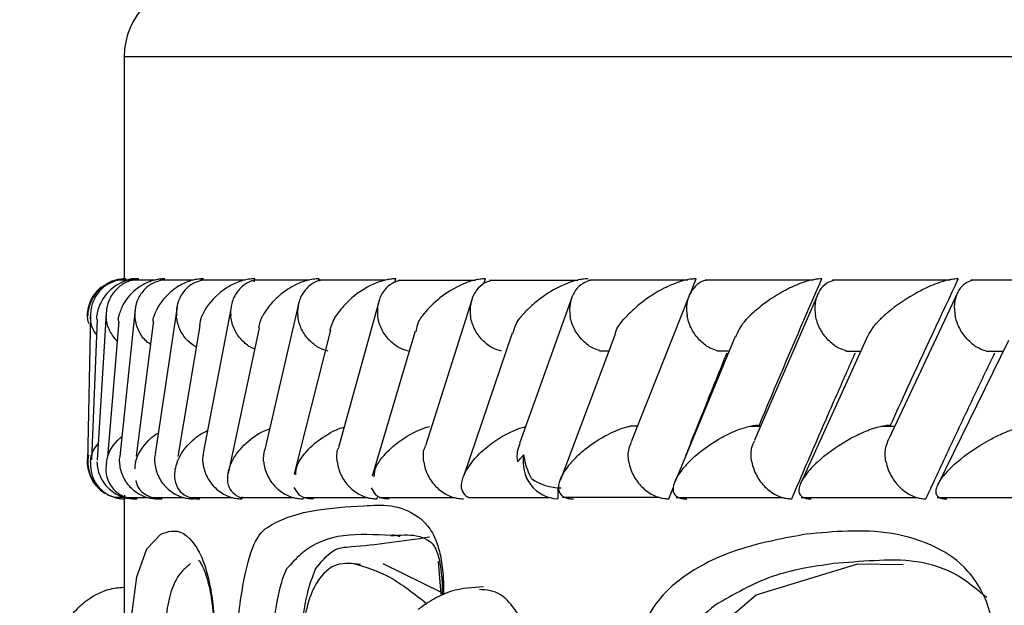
# Model space of a CAD drawing. Header units: millimetres. Extents: x 65 to 121, y 64 to 185.
# Tile 135 of 175: x 87.105 to 87.773, y 133.491 to 133.888. Entities that reach past the tile are written whole.
import ezdxf

# ---------------------------------------------------------------- set-up
doc = ezdxf.new("R2010")
doc.units = ezdxf.units.MM
doc.styles.add('SLDTEXTSTYLE0', font='TXT', dxfattribs={"width": 0.75})
doc.dimstyles.new('SLDDIMSTYLE0', dxfattribs={"dimtxt": 3.5, "dimasz": 3.302, "dimexe": 0, "dimexo": 0.0625, "dimgap": 0.875, "dimtad": 1, "dimdec": 0, "dimlfac": 20, "dimrnd": 1e-09, "dimzin": 12, "dimdsep": 46, "dimtxsty": 'SLDTEXTSTYLE0', "dimsah": 1, "dimcen": 0.09, "dimadec": 0, "dimazin": 3, "dimtfac": 1, "dimtdec": 0, "dimtofl": 0, "dimtmove": 0, "dimatfit": 3, "dimfxl": 0, "dimfrac": 2, "dimtolj": 1, "dimtzin": 12, "dimarcsym": 0})
doc.dimstyles.new('SLDDIMSTYLE1', dxfattribs={"dimtxt": 3.5, "dimasz": 3.302, "dimexe": 0, "dimexo": 0.0625, "dimgap": 0.875, "dimtad": 1, "dimdec": 0, "dimlfac": 20, "dimrnd": 1e-09, "dimzin": 12, "dimdsep": 46, "dimtxsty": 'SLDTEXTSTYLE0', "dimsah": 1, "dimcen": 0.09, "dimadec": 0, "dimazin": 3, "dimtfac": 1, "dimtdec": 0, "dimtmove": 0, "dimatfit": 0, "dimfxl": 0, "dimfrac": 2, "dimtolj": 1, "dimtzin": 12, "dimarcsym": 0})

# ---------------------------------------------------------------- blocks, each defined once
blk = doc.blocks.new('_D')
at = {"color": 7, "linetype": 'Continuous', "lineweight": 18}
for p, q in [((87.97315, 185.01157), (121.2937, 185.01157)), ((120.2937, 185.01157), (120.2937, 118.65612)), ((85.37246, 118.65612), (121.2937, 118.65612))]:
    blk.add_line(p, q, dxfattribs=at)
for points in [[(120.2937, 185.01157), (119.7857, 181.70957), (120.8017, 181.70957)], [(120.2937, 118.65612), (120.8017, 121.95812), (119.7857, 121.95812)]]:
    blk.add_solid(points, dxfattribs=at)
at = {"color": 7, "linetype": 'Continuous', "lineweight": 18, "insert": (115.78196, 153.76379), "char_height": 3.5, "attachment_point": 1, "rotation": 90, "style": 'SLDTEXTSTYLE0'}
blk.add_mtext('1327', dxfattribs=at)
blk = doc.blocks.new('_D_1')
at = {"color": 7, "linetype": 'Continuous', "lineweight": 18}
for p, q in [((86.2605, 139.39842), (111.35947, 139.39842)), ((110.35947, 139.39842), (110.35947, 118.65612)), ((85.37246, 118.65612), (111.35947, 118.65612))]:
    blk.add_line(p, q, dxfattribs=at)
for points in [[(110.35947, 139.39842), (109.85147, 136.09642), (110.86747, 136.09642)], [(110.35947, 118.65612), (110.86747, 121.95812), (109.85147, 121.95812)]]:
    blk.add_solid(points, dxfattribs=at)
at = {"color": 7, "linetype": 'Continuous', "lineweight": 18, "insert": (105.84774, 126.8513), "char_height": 3.5, "attachment_point": 1, "rotation": 90, "style": 'SLDTEXTSTYLE0'}
blk.add_mtext('415', dxfattribs=at)

msp = doc.modelspace()

# ---------------------------------------------------------------- linework, layer by layer
at = {"color": 7, "linetype": 'Continuous', "lineweight": 25}
for p, q in [((87.17624, 133.86307), (87.17624, 133.71245)), ((87.17947, 133.71165), (87.17172, 133.71165)), ((87.19712, 133.71164), (87.1818, 133.71164)), ((87.22341, 133.71163), (87.20062, 133.71163)), ((87.25828, 133.7116), (87.22807, 133.7116)), ((87.26446, 133.71038), (87.26485, 133.71245)), ((87.308, 133.7111), (87.30831, 133.71245)), ((87.35975, 133.71014), (87.36037, 133.71245)), ((87.42015, 133.7093), (87.42113, 133.71245)), ((87.55828, 133.71165), (87.49166, 133.71165)), ((87.55976, 133.70159), (87.56402, 133.71245)), ((87.64349, 133.71164), (87.57019, 133.71164)), ((87.73624, 133.71163), (87.65637, 133.71163)), ((87.83647, 133.7116), (87.75011, 133.7116)), ((87.16945, 133.71139), (87.16725, 133.71076)), ((87.16994, 133.71139), (87.1687, 133.71039)), ((87.17897, 133.7115), (87.17844, 133.7115)), ((87.19744, 133.71155), (87.1959, 133.71155)), ((87.30169, 133.71155), (87.2641, 133.71155)), ((87.3537, 133.7115), (87.30869, 133.7115)), ((87.4144, 133.71144), (87.36195, 133.71144)), ((87.48394, 133.71139), (87.42396, 133.71139)), ((87.15513, 133.69951), (87.15387, 133.6985)), ((87.4121, 133.69897), (87.38044, 133.59933)), ((87.47993, 133.70041), (87.44415, 133.60084)), ((87.55947, 133.70156), (87.51997, 133.60197)), ((87.64665, 133.70256), (87.60348, 133.60306)), ((87.74143, 133.70353), (87.6946, 133.60407)), ((87.18373, 133.69183), (87.17317, 133.59208)), ((87.21206, 133.69352), (87.19728, 133.5938)), ((87.24871, 133.69327), (87.23008, 133.5954)), ((87.24906, 133.69508), (87.24892, 133.69436)), ((87.29469, 133.69647), (87.27153, 133.59684)), ((87.34901, 133.69776), (87.32162, 133.59811)), ((87.15345, 133.6883), (87.15143, 133.58847)), ((87.15791, 133.68522), (87.15396, 133.58994)), ((87.16408, 133.68876), (87.15783, 133.58972)), ((87.1726, 133.68368), (87.16481, 133.59155)), ((87.19587, 133.68239), (87.18441, 133.59222)), ((87.22752, 133.68063), (87.21255, 133.59216)), ((87.26764, 133.67919), (87.24682, 133.58066)), ((87.31619, 133.67766), (87.2945, 133.5921)), ((87.37351, 133.67704), (87.34437, 133.57869)), ((87.43926, 133.67568), (87.40651, 133.57922)), ((87.50897, 133.6743), (87.47198, 133.57635)), ((87.59049, 133.67334), (87.54968, 133.57506)), ((87.67941, 133.67209), (87.6348, 133.57351)), ((87.77568, 133.67073), (87.72759, 133.57243)), ((87.49857, 133.66365), (87.50495, 133.66365)), ((87.57823, 133.66359), (87.58644, 133.66359)), ((87.66554, 133.66353), (87.67553, 133.66353)), ((87.76041, 133.66347), (87.77213, 133.66347)), ((87.52417, 133.61254), (87.51923, 133.61254)), ((87.60758, 133.61253), (87.60056, 133.61253)), ((87.69857, 133.6125), (87.68949, 133.6125)), ((87.2945, 133.5921), (87.29143, 133.58002)), ((87.16551, 133.56584), (87.17024, 133.56422)), ((87.17654, 133.56581), (87.17654, 133.56341)), ((87.25605, 133.56341), (87.25635, 133.56501)), ((87.34762, 133.56341), (87.34812, 133.56526)), ((87.47022, 133.57084), (87.47022, 133.56341)), ((87.5455, 133.56341), (87.54857, 133.57124)), ((87.16933, 133.56448), (87.1761, 133.56448)), ((87.17624, 133.56341), (87.17624, 133.46673)), ((87.17759, 133.56442), (87.19195, 133.56442)), ((87.19467, 133.56437), (87.21651, 133.56437)), ((87.22043, 133.56431), (87.24969, 133.56431)), ((87.25478, 133.56427), (87.29144, 133.56427)), ((87.29754, 133.56341), (87.29773, 133.56424)), ((87.29768, 133.56424), (87.34174, 133.56424)), ((87.34918, 133.56422), (87.40067, 133.56422)), ((87.40938, 133.56422), (87.46433, 133.56422)), ((87.47346, 133.56448), (87.53924, 133.56448)), ((87.55043, 133.56442), (87.6229, 133.56442)), ((87.6351, 133.56437), (87.71416, 133.56437)), ((87.72737, 133.56431), (87.81293, 133.56431)), ((87.39177, 133.49964), (87.35188, 133.51941)), ((87.38918, 133.52091), (87.39094, 133.4988)), ((87.67354, 133.51941), (87.70429, 133.51902))]:
    msp.add_line(p, q, dxfattribs=at)
at = {"color": 1, "linetype": 'Continuous', "lineweight": 25}
msp.add_line((87.17624, 133.86307), (91.82611, 133.86307), dxfattribs=at)
at = {"color": 7, "linetype": 'Continuous', "lineweight": 25, "flags": 128}
for points in [[(87.16463, 133.56643), (87.16589, 133.56579), (87.17026, 133.56421)], [(87.29122, 133.57102), (87.29462, 133.56623), (87.29812, 133.56435), (87.30131, 133.56359), (87.30447, 133.56341), (87.30451, 133.56341), (87.30451, 133.56341)], [(87.34364, 133.57094), (87.3465, 133.5662), (87.34974, 133.56433), (87.3528, 133.56359), (87.35591, 133.56341), (87.35591, 133.56341), (87.35591, 133.56341)], [(87.66891, 133.21209), (87.63955, 133.23912), (87.60475, 133.29271), (87.57559, 133.35998), (87.56515, 133.39835), (87.56272, 133.4154), (87.56232, 133.43375), (87.56399, 133.44684), (87.56713, 133.45789), (87.5751, 133.47308), (87.60479, 133.49837), (87.67354, 133.51941), (87.67354, 133.51941)]]:
    msp.add_lwpolyline(points, dxfattribs=at)
at = {"color": 1, "linetype": 'Continuous', "lineweight": 25, "flags": 128}
msp.add_lwpolyline([(87.19202, 133.2276), (87.19126, 133.23117), (87.18324, 133.31741), (87.18082, 133.37169), (87.1802, 133.39816), (87.17995, 133.42799), (87.18009, 133.44812), (87.18052, 133.46596), (87.18148, 133.4849), (87.18476, 133.51048), (87.19165, 133.52961), (87.20115, 133.53947), (87.20115, 133.53947)], dxfattribs=at)
at = {"color": 7, "linetype": 'Continuous', "lineweight": 25}
for centre, radius, start, end in [((87.22624, 133.86307), 0.05, 90, 180), ((87.17654, 133.58841), 0.025, 169.15067, 225.13923), ((87.47126, 133.58795), 0.02457, 167.86789, 267.56908), ((87.47282, 133.60734), 0.03658, 235.82165, 269.45869)]:
    msp.add_arc(centre, radius, start, end, dxfattribs=at)
for points, knots in [([(86.27227, 133.73456), (86.27285, 133.67178), (86.27412, 133.53214), (86.28062, 133.30707), (86.28922, 133.05465), (86.29998, 132.78693), (86.31231, 132.5124), (86.33198, 132.11796), (86.3607, 131.62247), (86.40184, 131.06404), (86.4479, 130.57619), (86.498, 130.15685), (86.55458, 129.78191), (86.61973, 129.43469), (86.69417, 129.11408), (86.77874, 128.81915), (86.8683, 128.5608), (86.96949, 128.31374), (87.08112, 128.08346), (87.19976, 127.87615), (87.2997, 127.72322), (87.37827, 127.61415), (87.43305, 127.54194), (87.46584, 127.50199), (87.47886, 127.48614)], [0, 0, 0, 0, 0.028887, 0.064249, 0.103598, 0.14511, 0.187548, 0.230063, 0.326874, 0.415988, 0.487851, 0.552563, 0.610621, 0.66278, 0.715781, 0.762995, 0.805271, 0.843266, 0.88805, 0.925752, 0.95651, 0.975188, 0.990151, 1, 1, 1, 1]), ([(86.28926, 133.73456), (86.29002, 133.66154), (86.29162, 133.50508), (86.29898, 133.26501), (86.30761, 133.01977), (86.31704, 132.78819), (86.32628, 132.58048), (86.33492, 132.40034), (86.35453, 132.01556), (86.38831, 131.44821), (86.45043, 130.69435), (86.52339, 130.08258), (86.60805, 129.58317), (86.6934, 129.19162), (86.80207, 128.8085), (86.93921, 128.43807), (87.10901, 128.08535), (87.2676, 127.82939), (87.39383, 127.6578), (87.45053, 127.58459), (87.48323, 127.5467), (87.48815, 127.541)], [0, 0, 0, 0, 0.033837, 0.072501, 0.111296, 0.14756, 0.179922, 0.20766, 0.231153, 0.358513, 0.47112, 0.581953, 0.64441, 0.706716, 0.768767, 0.830768, 0.892676, 0.954752, 0.975479, 0.996308, 1, 1, 1, 1]), ([(87.59756, 127.61495), (87.56957, 127.64563), (87.45289, 127.77349), (87.28016, 128.0385), (87.09426, 128.38965), (86.94842, 128.7585), (86.83163, 129.14158), (86.73476, 129.565), (86.65483, 130.03161), (86.5901, 130.54313), (86.54004, 131.07364), (86.50036, 131.61423), (86.46859, 132.15024), (86.44584, 132.61443), (86.43001, 132.99332), (86.42008, 133.27484), (86.41273, 133.51959), (86.41128, 133.66897), (86.41064, 133.73456)], [0, 0, 0, 0, 0.02072, 0.086374, 0.153706, 0.212674, 0.27552, 0.343511, 0.417502, 0.498153, 0.58557, 0.667449, 0.752298, 0.837265, 0.885269, 0.930011, 0.969267, 1, 1, 1, 1]), ([(87.28219, 129.14598), (87.28136, 129.14883), (87.2652, 129.20403), (87.23643, 129.32264), (87.19296, 129.51164), (87.14945, 129.73378), (87.1058, 129.99256), (87.06342, 130.29261), (87.0232, 130.63838), (86.98517, 131.03789), (86.94997, 131.49351), (86.91795, 132.00259), (86.89486, 132.44764), (86.87867, 132.80969), (86.86821, 133.07069), (86.8598, 133.31811), (86.85344, 133.53804), (86.85219, 133.67409), (86.85163, 133.73456)], [0, 0, 0, 0, 0.0019478, 0.0377539, 0.0797717, 0.1286891, 0.1853261, 0.2506459, 0.3257374, 0.4114771, 0.5111911, 0.6222897, 0.7423903, 0.8002491, 0.8573357, 0.9117923, 0.9607886, 1, 1, 1, 1]), ([(87.17755, 133.71245), (87.17714, 133.71245), (87.17562, 133.71245), (87.17258, 133.71213), (87.16803, 133.71094), (87.1609, 133.70735), (87.15566, 133.7015), (87.15231, 133.69433), (87.15157, 133.68979), (87.15151, 133.68749), (87.15151, 133.68745)], [0, 0, 0, 0, 0.016527, 0.060768, 0.123872, 0.233504, 0.524907, 0.758885, 0.996426, 1, 1, 1, 1]), ([(87.18609, 133.71245), (87.18499, 133.71243), (87.18358, 133.7124), (87.18076, 133.71202), (87.17629, 133.71094), (87.17119, 133.70841), (87.16424, 133.70304), (87.15959, 133.69595), (87.15792, 133.69003), (87.15759, 133.68749), (87.15759, 133.68745)], [0, 0, 0, 0, 0.043995, 0.056543, 0.118213, 0.248591, 0.377919, 0.733934, 0.996432, 1, 1, 1, 1]), ([(87.20369, 133.71245), (87.20286, 133.71244), (87.20125, 133.71242), (87.1982, 133.71201), (87.19346, 133.71081), (87.18835, 133.70835), (87.18091, 133.70304), (87.17556, 133.69597), (87.17326, 133.69001), (87.17268, 133.68749), (87.17267, 133.68745)], [0, 0, 0, 0, 0.033619, 0.0647196, 0.1259448, 0.2511242, 0.3754617, 0.7356115, 0.9964122, 1, 1, 1, 1]), ([(87.18387, 133.71245), (87.18228, 133.71243), (87.17987, 133.7124), (87.17767, 133.71151), (87.17692, 133.71121)], [0, 0, 0, 0, 0.661985, 1, 1, 1, 1]), ([(87.22997, 133.71245), (87.22939, 133.71245), (87.22759, 133.71244), (87.22426, 133.712), (87.21774, 133.71024), (87.21161, 133.70681), (87.20209, 133.69907), (87.1982, 133.69254), (87.19651, 133.68749), (87.1965, 133.68745)], [0, 0, 0, 0, 0.023352, 0.073463, 0.134695, 0.325549, 0.472794, 0.996423, 1, 1, 1, 1]), ([(87.26485, 133.71245), (87.26453, 133.71245), (87.26346, 133.71246), (87.26097, 133.71228), (87.25731, 133.71159), (87.25145, 133.70968), (87.2456, 133.7065), (87.23573, 133.69901), (87.23121, 133.69252), (87.22901, 133.68749), (87.229, 133.68745)], [0, 0, 0, 0, 0.013073, 0.044023, 0.10022, 0.16636, 0.32972, 0.473914, 0.99642, 1, 1, 1, 1]), ([(87.30831, 133.71245), (87.30824, 133.71245), (87.30702, 133.71247), (87.30424, 133.71228), (87.29938, 133.71127), (87.2914, 133.7083), (87.2829, 133.70278), (87.2752, 133.69538), (87.27158, 133.69015), (87.27015, 133.68749), (87.27013, 133.68745)], [0, 0, 0, 0, 0.002836, 0.050979, 0.110337, 0.207806, 0.453181, 0.721636, 0.996414, 1, 1, 1, 1]), ([(87.36037, 133.71245), (87.35943, 133.71243), (87.35738, 133.71239), (87.35335, 133.71173), (87.34732, 133.70995), (87.336, 133.70447), (87.32674, 133.69655), (87.32155, 133.69), (87.31994, 133.68749), (87.31992, 133.68745)], [0, 0, 0, 0, 0.038859, 0.084813, 0.162938, 0.312695, 0.736902, 0.996422, 1, 1, 1, 1]), ([(87.42113, 133.71245), (87.42048, 133.71244), (87.41876, 133.71243), (87.41521, 133.71195), (87.40959, 133.71051), (87.39909, 133.70608), (87.38777, 133.69807), (87.38115, 133.69112), (87.37845, 133.68749), (87.37842, 133.68745)], [0, 0, 0, 0, 0.027386, 0.072136, 0.141885, 0.269099, 0.620342, 0.996428, 1, 1, 1, 1]), ([(87.4907, 133.71245), (87.49032, 133.71245), (87.4889, 133.71245), (87.48579, 133.71213), (87.48055, 133.71094), (87.47092, 133.70735), (87.46121, 133.70151), (87.45217, 133.69433), (87.44776, 133.6898), (87.4458, 133.68749), (87.44577, 133.68745)], [0, 0, 0, 0, 0.01653, 0.060767, 0.123874, 0.233505, 0.524925, 0.758897, 0.996433, 1, 1, 1, 1]), ([(87.56402, 133.71245), (87.56298, 133.71243), (87.56166, 133.7124), (87.55875, 133.71202), (87.55375, 133.71094), (87.54696, 133.70841), (87.53615, 133.70304), (87.52605, 133.69595), (87.51965, 133.69004), (87.51726, 133.68749), (87.51723, 133.68745)], [0, 0, 0, 0, 0.043992, 0.05654, 0.11821, 0.24858, 0.377913, 0.733924, 0.996433, 1, 1, 1, 1]), ([(87.64909, 133.71245), (87.64832, 133.71244), (87.64685, 133.71242), (87.64375, 133.71201), (87.63847, 133.71081), (87.63181, 133.70835), (87.62072, 133.70304), (87.61006, 133.69597), (87.60309, 133.69001), (87.60049, 133.68749), (87.60045, 133.68745)], [0, 0, 0, 0, 0.03362, 0.064724, 0.125943, 0.251125, 0.37546, 0.735609, 0.996406, 1, 1, 1, 1]), ([(87.60684, 133.61341), (87.61029, 133.62165), (87.62411, 133.65465), (87.63838, 133.68767), (87.64909, 133.71245)], [0, 0, 0, 0, 0.249668, 1, 1, 1, 1]), ([(87.74172, 133.71245), (87.74121, 133.71245), (87.7396, 133.71244), (87.73627, 133.712), (87.729, 133.71024), (87.72072, 133.70681), (87.70586, 133.69907), (87.69703, 133.69254), (87.69136, 133.68749), (87.69132, 133.68745)], [0, 0, 0, 0, 0.023351, 0.073463, 0.134699, 0.325553, 0.472796, 0.996426, 1, 1, 1, 1]), ([(87.69582, 133.61341), (87.69959, 133.62168), (87.71463, 133.65469), (87.73012, 133.68771), (87.74172, 133.71245)], [0, 0, 0, 0, 0.250558, 1, 1, 1, 1]), ([(87.16069, 133.70702), (87.15929, 133.70575), (87.15641, 133.70313), (87.15327, 133.69793), (87.15143, 133.69197), (87.15096, 133.68656), (87.15171, 133.68341), (87.15198, 133.68232)], [0, 0, 0, 0, 0.203749, 0.421922, 0.649259, 0.878921, 1, 1, 1, 1]), ([(87.17185, 133.71146), (87.1699, 133.71089), (87.16542, 133.70956), (87.1595, 133.70471), (87.1549, 133.69775), (87.15347, 133.6916), (87.15337, 133.68816), (87.15337, 133.68754), (87.15337, 133.68745)], [0, 0, 0, 0, 0.177412, 0.409166, 0.674978, 0.941005, 0.992273, 1, 1, 1, 1]), ([(87.18197, 133.71142), (87.1813, 133.71131), (87.17807, 133.71081), (87.173, 133.70754), (87.16744, 133.70174), (87.16448, 133.69468), (87.16397, 133.68965), (87.16403, 133.68754), (87.16403, 133.68745)], [0, 0, 0, 0, 0.0598637, 0.2870521, 0.5251688, 0.7996339, 0.9922618, 1, 1, 1, 1]), ([(87.20088, 133.71144), (87.19899, 133.71087), (87.19461, 133.70955), (87.18894, 133.7047), (87.18463, 133.69774), (87.18344, 133.6916), (87.18346, 133.68816), (87.18349, 133.68753), (87.18349, 133.68745)], [0, 0, 0, 0, 0.17555, 0.407613, 0.674249, 0.941087, 0.992266, 1, 1, 1, 1]), ([(87.2284, 133.7114), (87.22657, 133.71084), (87.22227, 133.70953), (87.21676, 133.7047), (87.2126, 133.69774), (87.21153, 133.6916), (87.21162, 133.68816), (87.21166, 133.68753), (87.21167, 133.68745)], [0, 0, 0, 0, 0.17293, 0.405679, 0.673204, 0.940953, 0.992235, 1, 1, 1, 1]), ([(87.26446, 133.71135), (87.2639, 133.71126), (87.26087, 133.71076), (87.25618, 133.70752), (87.25104, 133.70174), (87.24853, 133.69468), (87.2483, 133.68965), (87.24848, 133.68753), (87.24848, 133.68745)], [0, 0, 0, 0, 0.050905, 0.280104, 0.520421, 0.797758, 0.992217, 1, 1, 1, 1]), ([(87.30912, 133.71132), (87.30864, 133.71124), (87.30571, 133.71074), (87.30118, 133.70752), (87.29621, 133.70174), (87.29385, 133.69468), (87.29372, 133.68965), (87.29393, 133.68753), (87.29394, 133.68745)], [0, 0, 0, 0, 0.045251, 0.275831, 0.517605, 0.796532, 0.992156, 1, 1, 1, 1]), ([(87.3625, 133.71121), (87.36092, 133.7107), (87.35701, 133.70943), (87.35206, 133.70469), (87.34841, 133.69775), (87.34772, 133.69159), (87.34799, 133.68816), (87.34806, 133.68753), (87.34807, 133.68745)], [0, 0, 0, 0, 0.158882, 0.395671, 0.667648, 0.939833, 0.99211, 1, 1, 1, 1]), ([(87.42459, 133.71114), (87.42311, 133.71065), (87.41933, 133.7094), (87.4146, 133.70469), (87.41113, 133.69775), (87.41055, 133.6916), (87.41089, 133.68816), (87.41097, 133.68753), (87.41098, 133.68745)], [0, 0, 0, 0, 0.153653, 0.392032, 0.665599, 0.939354, 0.99205, 1, 1, 1, 1]), ([(87.49227, 133.71146), (87.49055, 133.71089), (87.48656, 133.70956), (87.48176, 133.70471), (87.47848, 133.69775), (87.47802, 133.6916), (87.47842, 133.68816), (87.47851, 133.68754), (87.47852, 133.68745)], [0, 0, 0, 0, 0.177413, 0.409163, 0.674975, 0.940991, 0.992264, 1, 1, 1, 1]), ([(87.57085, 133.71142), (87.57025, 133.71131), (87.56736, 133.71081), (87.5632, 133.70754), (87.55896, 133.70174), (87.55726, 133.69468), (87.55751, 133.68966), (87.55787, 133.68754), (87.55788, 133.68745)], [0, 0, 0, 0, 0.059859, 0.287046, 0.525171, 0.799639, 0.992268, 1, 1, 1, 1]), ([(87.6571, 133.71144), (87.65549, 133.71087), (87.65174, 133.70955), (87.64734, 133.7047), (87.64447, 133.69774), (87.64429, 133.69159), (87.64481, 133.68816), (87.64492, 133.68753), (87.64494, 133.68745)], [0, 0, 0, 0, 0.175572, 0.407624, 0.674243, 0.941087, 0.992271, 1, 1, 1, 1]), ([(87.7509, 133.7114), (87.74936, 133.71084), (87.74576, 133.70953), (87.74159, 133.7047), (87.73893, 133.69774), (87.73888, 133.69159), (87.73946, 133.68816), (87.73958, 133.68753), (87.7396, 133.68745)], [0, 0, 0, 0, 0.172928, 0.405667, 0.673201, 0.940953, 0.992242, 1, 1, 1, 1]), ([(87.15747, 133.67466), (87.15682, 133.67554), (87.15442, 133.67876), (87.1536, 133.68332), (87.15339, 133.68675), (87.15337, 133.68737), (87.15337, 133.68745)], [0, 0, 0, 0, 0.2347951, 0.8614242, 0.9817812, 1, 1, 1, 1]), ([(87.15778, 133.68523), (87.15764, 133.68594), (87.15749, 133.68668), (87.15759, 133.68742), (87.15759, 133.68745)], [0, 0, 0, 0, 0.954103, 1, 1, 1, 1]), ([(87.17146, 133.67021), (87.16961, 133.6725), (87.16589, 133.6771), (87.16431, 133.68332), (87.16405, 133.68675), (87.16403, 133.68737), (87.16403, 133.68745)], [0, 0, 0, 0, 0.4488942, 0.9004496, 0.9869215, 1, 1, 1, 1]), ([(87.1726, 133.68368), (87.17244, 133.68418), (87.17204, 133.68539), (87.17249, 133.68667), (87.17266, 133.68742), (87.17267, 133.68745)], [0, 0, 0, 0, 0.405136, 0.973077, 1, 1, 1, 1]), ([(87.19405, 133.66809), (87.19308, 133.66876), (87.18961, 133.67113), (87.18573, 133.67727), (87.18384, 133.68331), (87.18353, 133.68675), (87.1835, 133.68737), (87.18349, 133.68745)], [0, 0, 0, 0, 0.147779, 0.531514, 0.91551, 0.98889, 1, 1, 1, 1]), ([(87.19622, 133.68229), (87.19597, 133.68326), (87.19555, 133.68493), (87.19624, 133.68668), (87.19649, 133.68742), (87.1965, 133.68745)], [0, 0, 0, 0, 0.571612, 0.980338, 1, 1, 1, 1]), ([(87.22508, 133.66621), (87.2232, 133.66744), (87.21875, 133.67035), (87.21403, 133.67723), (87.21209, 133.68331), (87.21172, 133.68675), (87.21167, 133.68737), (87.21167, 133.68745)], [0, 0, 0, 0, 0.248675, 0.586999, 0.925584, 0.990197, 1, 1, 1, 1]), ([(87.22744, 133.68064), (87.22771, 133.68287), (87.22798, 133.68514), (87.22898, 133.68742), (87.229, 133.68745)], [0, 0, 0, 0, 0.984988, 1, 1, 1, 1]), ([(87.26464, 133.66496), (87.26415, 133.66513), (87.26113, 133.66612), (87.25621, 133.6703), (87.25098, 133.67714), (87.24899, 133.68332), (87.24855, 133.68675), (87.24849, 133.68737), (87.24848, 133.68745)], [0, 0, 0, 0, 0.051855, 0.318796, 0.625557, 0.93254, 0.991121, 1, 1, 1, 1]), ([(87.26758, 133.6792), (87.2681, 133.68191), (87.26862, 133.68465), (87.27011, 133.68742), (87.27013, 133.68745)], [0, 0, 0, 0, 0.987657, 1, 1, 1, 1]), ([(87.31449, 133.6635), (87.31258, 133.66406), (87.30813, 133.66538), (87.30188, 133.67021), (87.29661, 133.67717), (87.29451, 133.68332), (87.29401, 133.68675), (87.29395, 133.68737), (87.29394, 133.68745)], [0, 0, 0, 0, 0.1738, 0.406449, 0.673729, 0.941181, 0.992266, 1, 1, 1, 1]), ([(87.31568, 133.67772), (87.31674, 133.68093), (87.31781, 133.68417), (87.31989, 133.68742), (87.31992, 133.68745)], [0, 0, 0, 0, 0.989492, 1, 1, 1, 1]), ([(87.36893, 133.66346), (87.367, 133.66403), (87.36254, 133.66536), (87.35624, 133.67021), (87.35091, 133.67717), (87.34872, 133.68331), (87.34816, 133.68675), (87.34808, 133.68737), (87.34807, 133.68745)], [0, 0, 0, 0, 0.176431, 0.408418, 0.674761, 0.941294, 0.992267, 1, 1, 1, 1]), ([(87.37431, 133.67681), (87.37473, 133.67966), (87.37524, 133.68314), (87.37789, 133.68674), (87.3784, 133.68742), (87.37842, 133.68745)], [0, 0, 0, 0, 0.809879, 0.9905, 1, 1, 1, 1]), ([(87.43205, 133.66344), (87.43012, 133.66402), (87.42568, 133.66534), (87.41936, 133.67021), (87.41397, 133.67716), (87.4117, 133.68331), (87.41108, 133.68675), (87.411, 133.68737), (87.41098, 133.68745)], [0, 0, 0, 0, 0.177874, 0.409567, 0.675321, 0.941263, 0.992269, 1, 1, 1, 1]), ([(87.43995, 133.67548), (87.44076, 133.67872), (87.44175, 133.68264), (87.44513, 133.68669), (87.44574, 133.68742), (87.44577, 133.68745)], [0, 0, 0, 0, 0.819665, 0.991573, 1, 1, 1, 1]), ([(87.49863, 133.66383), (87.49709, 133.6643), (87.49306, 133.66554), (87.48709, 133.67022), (87.48165, 133.67716), (87.4793, 133.68331), (87.47863, 133.68675), (87.47854, 133.68737), (87.47852, 133.68745)], [0, 0, 0, 0, 0.149002, 0.388893, 0.663931, 0.939156, 0.992012, 1, 1, 1, 1]), ([(87.50906, 133.67425), (87.50922, 133.67526), (87.50985, 133.67948), (87.51401, 133.68402), (87.5172, 133.68742), (87.51723, 133.68745)], [0, 0, 0, 0, 0.236552, 0.992357, 1, 1, 1, 1]), ([(87.57828, 133.66376), (87.57669, 133.66425), (87.57265, 133.66551), (87.56664, 133.67022), (87.56116, 133.67716), (87.55873, 133.68332), (87.558, 133.68675), (87.55789, 133.68737), (87.55788, 133.68745)], [0, 0, 0, 0, 0.154369, 0.392603, 0.666039, 0.939682, 0.992071, 1, 1, 1, 1]), ([(87.59088, 133.67323), (87.59268, 133.67719), (87.59479, 133.68186), (87.59964, 133.68666), (87.60042, 133.68742), (87.60045, 133.68745)], [0, 0, 0, 0, 0.843121, 0.992925, 1, 1, 1, 1]), ([(87.66559, 133.66369), (87.66396, 133.6642), (87.65991, 133.66548), (87.65387, 133.67022), (87.64836, 133.67717), (87.64585, 133.68332), (87.64507, 133.68675), (87.64495, 133.68737), (87.64494, 133.68745)], [0, 0, 0, 0, 0.159642, 0.396301, 0.668124, 0.940135, 0.992126, 1, 1, 1, 1]), ([(87.6795, 133.67206), (87.68192, 133.67642), (87.68472, 133.68146), (87.69045, 133.68668), (87.69128, 133.68742), (87.69132, 133.68745)], [0, 0, 0, 0, 0.856819, 0.99341, 1, 1, 1, 1]), ([(87.76046, 133.66362), (87.75879, 133.66415), (87.75474, 133.66544), (87.74868, 133.67022), (87.74316, 133.67717), (87.74058, 133.68332), (87.73974, 133.68675), (87.73961, 133.68737), (87.7396, 133.68745)], [0, 0, 0, 0, 0.164847, 0.399994, 0.670183, 0.940565, 0.992169, 1, 1, 1, 1]), ([(87.55692, 133.5925), (87.55767, 133.59441), (87.56307, 133.60818), (87.57241, 133.63149), (87.5811, 133.6529), (87.58498, 133.66245)], [0, 0, 0, 0, 0.082047, 0.590554, 1, 1, 1, 1]), ([(87.62882, 133.56341), (87.63381, 133.57505), (87.64389, 133.59856), (87.6583, 133.63158), (87.66778, 133.65296), (87.67199, 133.66245)], [0, 0, 0, 0, 0.352613, 0.712531, 1, 1, 1, 1]), ([(87.71972, 133.56341), (87.72515, 133.57507), (87.73612, 133.59862), (87.75175, 133.63163), (87.76201, 133.65299), (87.76655, 133.66245)], [0, 0, 0, 0, 0.353096, 0.713492, 1, 1, 1, 1]), ([(87.29467, 133.58841), (87.29469, 133.58845), (87.29582, 133.59034), (87.29853, 133.59416), (87.30486, 133.60087), (87.31299, 133.60678), (87.32117, 133.61091), (87.32486, 133.61186), (87.32544, 133.612)], [0, 0, 0, 0, 0.0041034, 0.2287574, 0.4556896, 0.8137431, 0.9707914, 1, 1, 1, 1]), ([(87.34893, 133.58841), (87.34896, 133.58845), (87.35058, 133.59076), (87.35449, 133.59545), (87.36244, 133.6025), (87.3715, 133.60808), (87.37922, 133.61146), (87.38261, 133.61222), (87.38322, 133.61235)], [0, 0, 0, 0, 0.004006, 0.273137, 0.547816, 0.839255, 0.971116, 1, 1, 1, 1]), ([(87.41197, 133.58841), (87.412, 133.58844), (87.41435, 133.59137), (87.41955, 133.59671), (87.42917, 133.60405), (87.43868, 133.60907), (87.44541, 133.61177), (87.44803, 133.61229), (87.44817, 133.61232)], [0, 0, 0, 0, 0.003997, 0.344078, 0.631562, 0.878045, 0.993518, 1, 1, 1, 1]), ([(87.47963, 133.58841), (87.47966, 133.58845), (87.4819, 133.59094), (87.48813, 133.59691), (87.49801, 133.60402), (87.50879, 133.60931), (87.51465, 133.61168), (87.51847, 133.61245), (87.51921, 133.61261)], [0, 0, 0, 0, 0.0039381, 0.2894712, 0.68858, 0.8270471, 0.9665276, 1, 1, 1, 1]), ([(87.5591, 133.58841), (87.55914, 133.58845), (87.56407, 133.59344), (87.57213, 133.59994), (87.5862, 133.60767), (87.59427, 133.61114), (87.60143, 133.61291), (87.60472, 133.61336), (87.60631, 133.6134), (87.60684, 133.61341)], [0, 0, 0, 0, 0.003594, 0.525421, 0.676116, 0.867724, 0.930422, 0.976706, 1, 1, 1, 1]), ([(87.64627, 133.58841), (87.64631, 133.58845), (87.6517, 133.59343), (87.66022, 133.59986), (87.67433, 133.60735), (87.68196, 133.61059), (87.68869, 133.61253), (87.69239, 133.61321), (87.69466, 133.6134), (87.69554, 133.61341), (87.69582, 133.61341)], [0, 0, 0, 0, 0.003584, 0.522683, 0.670418, 0.83686, 0.904326, 0.96052, 0.987004, 1, 1, 1, 1]), ([(87.74105, 133.58841), (87.74109, 133.58845), (87.74689, 133.5934), (87.75594, 133.59982), (87.7705, 133.60728), (87.77823, 133.6105), (87.78522, 133.61253), (87.78928, 133.61328), (87.79158, 133.61341), (87.79227, 133.61341), (87.79233, 133.61341)], [0, 0, 0, 0, 0.003593, 0.521527, 0.666849, 0.833456, 0.899999, 0.967251, 0.997267, 1, 1, 1, 1]), ([(87.16425, 133.58841), (87.16426, 133.58845), (87.16516, 133.59344), (87.16736, 133.5994), (87.17368, 133.60484), (87.17461, 133.60564)], [0, 0, 0, 0, 0.00584, 0.854632, 1, 1, 1, 1]), ([(87.18385, 133.58841), (87.18386, 133.58845), (87.18527, 133.59342), (87.18934, 133.59974), (87.196, 133.60625), (87.19883, 133.60773), (87.19938, 133.60802)], [0, 0, 0, 0, 0.005085, 0.740379, 0.949635, 1, 1, 1, 1]), ([(87.21214, 133.58841), (87.21216, 133.58845), (87.21409, 133.5934), (87.21854, 133.59975), (87.22691, 133.60679), (87.23105, 133.6088), (87.2328, 133.60965)], [0, 0, 0, 0, 0.004652, 0.674961, 0.863026, 1, 1, 1, 1]), ([(87.24909, 133.58841), (87.24911, 133.58845), (87.25032, 133.59092), (87.25415, 133.59695), (87.26157, 133.60388), (87.26938, 133.60893), (87.27321, 133.61032), (87.2748, 133.6109)], [0, 0, 0, 0, 0.0043456, 0.3149008, 0.7656375, 0.9025045, 1, 1, 1, 1]), ([(87.15347, 133.58841), (87.15347, 133.58845), (87.15366, 133.59095), (87.15416, 133.59513), (87.15728, 133.5991), (87.15852, 133.60068)], [0, 0, 0, 0, 0.008219, 0.606334, 1, 1, 1, 1]), ([(87.37935, 133.58841), (87.37934, 133.58849), (87.37895, 133.59155), (87.37874, 133.59552), (87.38031, 133.59867), (87.38061, 133.59926)], [0, 0, 0, 0, 0.0217926, 0.8155402, 1, 1, 1, 1]), ([(87.44445, 133.60074), (87.44377, 133.59903), (87.44228, 133.59529), (87.44245, 133.59084), (87.44281, 133.58849), (87.44283, 133.58841)], [0, 0, 0, 0, 0.446873, 0.980964, 1, 1, 1, 1]), ([(87.5184, 133.58841), (87.51839, 133.58849), (87.5179, 133.59155), (87.51768, 133.59648), (87.51958, 133.60043), (87.52026, 133.60185)], [0, 0, 0, 0, 0.017247, 0.644357, 1, 1, 1, 1]), ([(87.60173, 133.58841), (87.60172, 133.58849), (87.60117, 133.59156), (87.6009, 133.5969), (87.60288, 133.60119), (87.60371, 133.60297)], [0, 0, 0, 0, 0.015747, 0.591308, 1, 1, 1, 1]), ([(87.69271, 133.58841), (87.6927, 133.58849), (87.6921, 133.59155), (87.69175, 133.59729), (87.69378, 133.60191), (87.69471, 133.60402)], [0, 0, 0, 0, 0.014641, 0.548692, 1, 1, 1, 1]), ([(87.1515, 133.5919), (87.15149, 133.5919), (87.15095, 133.58985), (87.15126, 133.58556), (87.15257, 133.5796), (87.15529, 133.57444), (87.15871, 133.57028), (87.16148, 133.56829), (87.16279, 133.56734)], [0, 0, 0, 0, 0.000758, 0.222784, 0.438609, 0.64239, 0.830177, 1, 1, 1, 1]), ([(87.17295, 133.58841), (87.17295, 133.58849), (87.1729, 133.58972), (87.17319, 133.59092), (87.17346, 133.59204)], [0, 0, 0, 0, 0.0664862, 1, 1, 1, 1]), ([(87.19691, 133.58841), (87.19691, 133.58849), (87.1968, 133.5903), (87.19719, 133.59207), (87.19757, 133.59376)], [0, 0, 0, 0, 0.045171, 1, 1, 1, 1]), ([(87.22954, 133.58841), (87.22953, 133.58849), (87.22935, 133.59085), (87.22982, 133.59315), (87.23027, 133.59537)], [0, 0, 0, 0, 0.034645, 1, 1, 1, 1]), ([(87.2708, 133.58841), (87.27079, 133.58849), (87.27052, 133.59135), (87.27104, 133.59414), (87.27153, 133.59684)], [0, 0, 0, 0, 0.0285735, 1, 1, 1, 1]), ([(87.32071, 133.58841), (87.3207, 133.58849), (87.32037, 133.59155), (87.32013, 133.5951), (87.32153, 133.59789), (87.32164, 133.59811)], [0, 0, 0, 0, 0.024699, 0.924745, 1, 1, 1, 1]), ([(87.44283, 133.58841), (87.44286, 133.58844), (87.4442, 133.58989), (87.44574, 133.59152), (87.44725, 133.59312)], [0, 0, 0, 0, 0.021655, 1, 1, 1, 1]), ([(87.45227, 133.57708), (87.45057, 133.58093), (87.44828, 133.58609), (87.44745, 133.5917), (87.44725, 133.59312)], [0, 0, 0, 0, 0.746128, 1, 1, 1, 1]), ([(87.15347, 133.58841), (87.15346, 133.58838), (87.1534, 133.58754), (87.15329, 133.58163), (87.15549, 133.57388), (87.16359, 133.56682), (87.16908, 133.56443), (87.17328, 133.56355), (87.17583, 133.56339), (87.17697, 133.56341), (87.17698, 133.56341)], [0, 0, 0, 0, 0.003582, 0.088017, 0.620447, 0.806985, 0.897761, 0.954088, 0.999597, 1, 1, 1, 1]), ([(87.15775, 133.58841), (87.15775, 133.58833), (87.15783, 133.58526), (87.15912, 133.57919), (87.16408, 133.57135), (87.17138, 133.56582), (87.17824, 133.56361), (87.18218, 133.56345), (87.18328, 133.56341)], [0, 0, 0, 0, 0.006521, 0.24429, 0.482375, 0.709827, 0.919152, 1, 1, 1, 1]), ([(87.16425, 133.58841), (87.16424, 133.58838), (87.16409, 133.58752), (87.16337, 133.5816), (87.16476, 133.57387), (87.17209, 133.56681), (87.17731, 133.56445), (87.18141, 133.56351), (87.18394, 133.56344), (87.18508, 133.56341)], [0, 0, 0, 0, 0.0036, 0.090176, 0.620253, 0.80664, 0.897582, 0.954144, 1, 1, 1, 1]), ([(87.17295, 133.58841), (87.17296, 133.58833), (87.17309, 133.58526), (87.1745, 133.57918), (87.17959, 133.57134), (87.18697, 133.56582), (87.19385, 133.56361), (87.19777, 133.56345), (87.19886, 133.56341)], [0, 0, 0, 0, 0.006514, 0.244433, 0.482701, 0.710236, 0.919507, 1, 1, 1, 1]), ([(87.18385, 133.58841), (87.18384, 133.58838), (87.18339, 133.58679), (87.18345, 133.58521), (87.18351, 133.58367)], [0, 0, 0, 0, 0.021557, 1, 1, 1, 1]), ([(87.19691, 133.58841), (87.19692, 133.58833), (87.19711, 133.58527), (87.19862, 133.57918), (87.20383, 133.57134), (87.21128, 133.56581), (87.21816, 133.56361), (87.22207, 133.56345), (87.22315, 133.56341)], [0, 0, 0, 0, 0.006519, 0.244527, 0.482903, 0.710484, 0.919724, 1, 1, 1, 1]), ([(87.21214, 133.58841), (87.21213, 133.58838), (87.21145, 133.58661), (87.21047, 133.58312), (87.2101, 133.57724), (87.21156, 133.57144), (87.21545, 133.56677), (87.22012, 133.56443), (87.22397, 133.56351), (87.22644, 133.56344), (87.22754, 133.56341)], [0, 0, 0, 0, 0.003583, 0.184791, 0.364584, 0.623222, 0.807718, 0.898194, 0.954728, 1, 1, 1, 1]), ([(87.22954, 133.58841), (87.22954, 133.58833), (87.22979, 133.58527), (87.2314, 133.57918), (87.23673, 133.57134), (87.24423, 133.56581), (87.2511, 133.56361), (87.25498, 133.56345), (87.25605, 133.56341)], [0, 0, 0, 0, 0.006509, 0.244575, 0.482981, 0.710582, 0.919809, 1, 1, 1, 1]), ([(87.24909, 133.58841), (87.24907, 133.58838), (87.24745, 133.58504), (87.24574, 133.57917), (87.24652, 133.57164), (87.25014, 133.567), (87.25346, 133.56473), (87.25535, 133.56431), (87.25545, 133.56429)], [0, 0, 0, 0, 0.003984, 0.387881, 0.681759, 0.891918, 0.994292, 1, 1, 1, 1]), ([(87.2708, 133.58841), (87.27081, 133.58833), (87.27111, 133.58527), (87.27282, 133.57918), (87.27824, 133.57134), (87.28578, 133.56581), (87.29262, 133.56361), (87.29647, 133.56345), (87.29754, 133.56341)], [0, 0, 0, 0, 0.006512, 0.244556, 0.482935, 0.710533, 0.919768, 1, 1, 1, 1]), ([(87.29467, 133.58841), (87.29465, 133.58838), (87.29419, 133.5876), (87.29243, 133.58465), (87.29246, 133.5818), (87.29247, 133.57968)], [0, 0, 0, 0, 0.0116213, 0.2641673, 1, 1, 1, 1]), ([(87.32071, 133.58841), (87.32072, 133.58833), (87.32108, 133.58527), (87.32288, 133.57918), (87.32839, 133.57134), (87.33594, 133.56582), (87.34276, 133.56361), (87.34656, 133.56345), (87.34762, 133.56341)], [0, 0, 0, 0, 0.00651, 0.244472, 0.482769, 0.710323, 0.919577, 1, 1, 1, 1]), ([(87.34893, 133.58841), (87.34891, 133.58838), (87.34833, 133.58754), (87.34599, 133.58414), (87.34569, 133.58084), (87.34546, 133.57833)], [0, 0, 0, 0, 0.010034, 0.246234, 1, 1, 1, 1]), ([(87.37935, 133.58841), (87.37936, 133.58833), (87.37977, 133.58527), (87.38166, 133.57918), (87.38724, 133.57135), (87.39479, 133.56582), (87.40156, 133.56361), (87.40532, 133.56345), (87.40637, 133.56341)], [0, 0, 0, 0, 0.006528, 0.244335, 0.482479, 0.709964, 0.919278, 1, 1, 1, 1]), ([(87.41197, 133.58841), (87.41195, 133.58838), (87.40922, 133.58497), (87.40566, 133.57902), (87.40406, 133.57147), (87.40608, 133.56691), (87.40859, 133.56469), (87.41029, 133.56427), (87.4104, 133.56424)], [0, 0, 0, 0, 0.003961, 0.397089, 0.686938, 0.892551, 0.992733, 1, 1, 1, 1]), ([(87.47963, 133.58841), (87.4796, 133.58838), (87.47885, 133.58754), (87.4739, 133.58164), (87.46957, 133.57388), (87.4713, 133.56682), (87.47443, 133.56443), (87.47761, 133.56355), (87.47984, 133.56339), (87.48093, 133.56341), (87.48094, 133.56341)], [0, 0, 0, 0, 0.003576, 0.08801, 0.620441, 0.806982, 0.89776, 0.954088, 0.999603, 1, 1, 1, 1]), ([(87.5184, 133.58841), (87.51841, 133.58833), (87.51892, 133.58527), (87.52098, 133.57919), (87.52668, 133.57135), (87.53419, 133.56582), (87.54083, 133.56361), (87.54448, 133.56345), (87.5455, 133.56341)], [0, 0, 0, 0, 0.00653, 0.24429, 0.48238, 0.709829, 0.919146, 1, 1, 1, 1]), ([(87.5591, 133.58841), (87.55907, 133.58838), (87.55823, 133.58752), (87.55271, 133.58159), (87.54765, 133.57387), (87.54855, 133.56681), (87.55138, 133.56445), (87.55436, 133.56351), (87.55662, 133.56344), (87.55764, 133.56341)], [0, 0, 0, 0, 0.0036, 0.09016, 0.620261, 0.806642, 0.897582, 0.954136, 1, 1, 1, 1]), ([(87.60173, 133.58841), (87.60175, 133.58833), (87.60231, 133.58527), (87.60446, 133.57918), (87.6102, 133.57134), (87.61769, 133.56582), (87.62424, 133.56361), (87.62782, 133.56345), (87.62882, 133.56341)], [0, 0, 0, 0, 0.006524, 0.244442, 0.482705, 0.710234, 0.919512, 1, 1, 1, 1]), ([(87.64627, 133.58841), (87.64624, 133.58838), (87.64252, 133.58492), (87.63717, 133.57894), (87.63342, 133.57147), (87.63353, 133.56678), (87.63605, 133.56444), (87.63886, 133.56351), (87.64105, 133.56344), (87.64203, 133.56341)], [0, 0, 0, 0, 0.003586, 0.36268, 0.62239, 0.807436, 0.898041, 0.954556, 1, 1, 1, 1]), ([(87.69271, 133.58841), (87.69273, 133.58833), (87.69334, 133.58526), (87.69557, 133.57918), (87.70136, 133.57134), (87.7088, 133.56581), (87.71525, 133.56361), (87.71875, 133.56345), (87.71972, 133.56341)], [0, 0, 0, 0, 0.0065149, 0.2445328, 0.4828978, 0.7104739, 0.9197155, 1, 1, 1, 1]), ([(87.74105, 133.58841), (87.74101, 133.58838), (87.73895, 133.58662), (87.7352, 133.58312), (87.73002, 133.57724), (87.72653, 133.57144), (87.72611, 133.56677), (87.7283, 133.56443), (87.73094, 133.56351), (87.73307, 133.56344), (87.73402, 133.56341)], [0, 0, 0, 0, 0.003597, 0.184789, 0.364581, 0.623231, 0.807722, 0.898206, 0.954735, 1, 1, 1, 1]), ([(87.18401, 133.57588), (87.1845, 133.57419), (87.18549, 133.57077), (87.18945, 133.56679), (87.19438, 133.56444), (87.19835, 133.56351), (87.20086, 133.56344), (87.20197, 133.56341)], [0, 0, 0, 0, 0.324519, 0.65554, 0.817598, 0.918698, 1, 1, 1, 1]), ([(87.36323, 133.53768), (87.36142, 133.53828), (87.3591, 133.53904), (87.3573, 133.53857), (87.3569, 133.53846)], [0, 0, 0, 0, 0.7772415, 1, 1, 1, 1]), ([(87.35707, 133.53842), (87.36326, 133.53889), (87.37367, 133.53969), (87.38185, 133.53567), (87.38519, 133.53371), (87.38833, 133.52763), (87.39039, 133.52015), (87.39157, 133.51111), (87.39198, 133.50363), (87.39177, 133.49958), (87.39174, 133.49889)], [0, 0, 0, 0, 0.363583, 0.612076, 0.778592, 0.845467, 0.89497, 0.941063, 0.989985, 1, 1, 1, 1]), ([(87.63859, 133.53947), (87.64792, 133.54034), (87.67644, 133.54298), (87.71419, 133.53964), (87.74554, 133.51922), (87.7581, 133.50136), (87.76477, 133.48344), (87.76751, 133.46361), (87.76657, 133.44134), (87.76052, 133.4138), (87.7451, 133.37965), (87.72165, 133.34859), (87.7001, 133.32849), (87.6868, 133.31175), (87.68094, 133.28884), (87.68159, 133.25722), (87.67873, 133.22301), (87.67123, 133.19953), (87.66253, 133.18777), (87.65032, 133.1824), (87.6252, 133.19007), (87.58734, 133.23465), (87.55139, 133.29851), (87.52888, 133.35888), (87.52037, 133.39761), (87.51794, 133.42462), (87.51951, 133.44854), (87.52398, 133.46894), (87.53538, 133.49392), (87.55948, 133.51555), (87.59501, 133.53146), (87.62387, 133.53677), (87.63859, 133.53947)], [0, 0, 0, 0, 0.043155, 0.13198, 0.164299, 0.181066, 0.195183, 0.209357, 0.222021, 0.240083, 0.269802, 0.315667, 0.356895, 0.373673, 0.381595, 0.409112, 0.436274, 0.451175, 0.466225, 0.481189, 0.507226, 0.581816, 0.681047, 0.730563, 0.751054, 0.771755, 0.785665, 0.799583, 0.818893, 0.863474, 0.930322, 1, 1, 1, 1]), ([(87.30599, 133.51595), (87.3098, 133.52069), (87.31746, 133.53023), (87.34126, 133.53149), (87.36486, 133.53493), (87.38336, 133.53762)], [0, 0, 0, 0, 0.175883, 0.354136, 1, 1, 1, 1]), ([(87.22654, 133.52182), (87.22691, 133.52152), (87.22755, 133.521), (87.23145, 133.51354), (87.23474, 133.50091), (87.23692, 133.48501), (87.23799, 133.46731), (87.23798, 133.44829), (87.23686, 133.42787), (87.23433, 133.40449), (87.22994, 133.37858), (87.224, 133.3542), (87.21954, 133.33799), (87.21719, 133.32948)], [0, 0, 0, 0, 0.133303, 0.234853, 0.309063, 0.364083, 0.412991, 0.464482, 0.519722, 0.591563, 0.700997, 0.842955, 1, 1, 1, 1]), ([(87.33634, 133.51902), (87.33095, 133.51961), (87.32021, 133.52079), (87.30865, 133.51147), (87.30143, 133.49625), (87.29836, 133.48207), (87.29701, 133.46956), (87.2967, 133.45493), (87.29756, 133.43724), (87.30075, 133.41142), (87.30751, 133.38252), (87.31637, 133.35925), (87.32436, 133.3422), (87.32964, 133.32739), (87.33274, 133.30919), (87.33431, 133.28016), (87.3341, 133.25138), (87.33585, 133.22674), (87.33775, 133.21497), (87.34058, 133.20701), (87.34512, 133.20288), (87.35448, 133.20699), (87.36218, 133.22199), (87.36765, 133.23266)], [0, 0, 0, 0, 0.102417, 0.204218, 0.255356, 0.276809, 0.298467, 0.317661, 0.340669, 0.378099, 0.452546, 0.538555, 0.595866, 0.634958, 0.661952, 0.694953, 0.764996, 0.788669, 0.808141, 0.827692, 0.851908, 0.894742, 1, 1, 1, 1]), ([(87.33173, 133.51951), (87.33978, 133.51723), (87.35548, 133.51277), (87.37296, 133.49905), (87.38148, 133.49236)], [0, 0, 0, 0, 0.512526, 1, 1, 1, 1]), ([(87.76101, 133.49654), (87.75479, 133.50168), (87.72998, 133.52223), (87.69367, 133.52254), (87.66625, 133.52026), (87.65717, 133.51951)], [0, 0, 0, 0, 0.182764, 0.729228, 1, 1, 1, 1]), ([(87.34647, 133.15879), (87.33989, 133.16311), (87.32452, 133.17321), (87.30785, 133.22654), (87.29694, 133.29697), (87.29251, 133.364), (87.29223, 133.42085), (87.29485, 133.46622), (87.29954, 133.49922), (87.30404, 133.51089), (87.30599, 133.51595)], [0, 0, 0, 0, 0.160013, 0.373359, 0.535878, 0.66925, 0.772201, 0.854283, 0.936857, 1, 1, 1, 1]), ([(87.17624, 133.50333), (87.17258, 133.50302), (87.16376, 133.50229), (87.1512, 133.49539), (87.14085, 133.48565), (87.13384, 133.47565), (87.12852, 133.4636), (87.12737, 133.45466), (87.1268, 133.45014)], [0, 0, 0, 0, 0.17365, 0.418413, 0.553817, 0.697171, 0.846846, 1, 1, 1, 1]), ([(87.4199, 133.50374), (87.41268, 133.50333), (87.40164, 133.50271), (87.38666, 133.49636), (87.37913, 133.49098), (87.37542, 133.48832)], [0, 0, 0, 0, 0.489632, 0.748544, 1, 1, 1, 1]), ([(87.46698, 133.24262), (87.46892, 133.25151), (87.47444, 133.27691), (87.47733, 133.32686), (87.47442, 133.38477), (87.46471, 133.43711), (87.44981, 133.47698), (87.43302, 133.5009), (87.42195, 133.50164), (87.41717, 133.50196)], [0, 0, 0, 0, 0.085528, 0.244211, 0.402243, 0.560105, 0.718818, 0.878817, 1, 1, 1, 1]), ([(87.57679, 133.49127), (87.57049, 133.48614), (87.56311, 133.48012), (87.55466, 133.46611), (87.5506, 133.45642), (87.54789, 133.44182), (87.54698, 133.42477), (87.54869, 133.40401), (87.55578, 133.37023), (87.57673, 133.31306), (87.61063, 133.25385), (87.64522, 133.20831), (87.66371, 133.20542), (87.66749, 133.20483)], [0, 0, 0, 0, 0.101906, 0.119332, 0.163695, 0.192106, 0.219903, 0.265906, 0.317868, 0.45492, 0.738891, 0.946604, 1, 1, 1, 1])]:
    msp.add_open_spline(points, degree=3, knots=knots, dxfattribs=at)
at = {"color": 1, "linetype": 'Continuous', "lineweight": 25}
for points, knots in [([(87.34453, 133.15311), (87.34416, 133.15228), (87.33713, 133.13615), (87.3186, 133.12986), (87.29362, 133.13964), (87.27077, 133.19005), (87.25644, 133.26597), (87.25008, 133.3469), (87.24906, 133.41302), (87.25151, 133.46826), (87.25691, 133.51051), (87.26543, 133.53893), (87.29026, 133.55593), (87.3256, 133.55784), (87.36518, 133.56037), (87.38213, 133.54573), (87.38752, 133.53667), (87.39108, 133.52393), (87.39275, 133.5111), (87.39271, 133.50232), (87.39268, 133.49839)], [0, 0, 0, 0, 0.003672, 0.071399, 0.161716, 0.252922, 0.344289, 0.407115, 0.457495, 0.49811, 0.539006, 0.576122, 0.619213, 0.828266, 0.932824, 0.950425, 0.968152, 0.979449, 0.990783, 1, 1, 1, 1]), ([(87.20115, 133.53947), (87.20343, 133.54034), (87.21043, 133.54298), (87.22128, 133.53964), (87.23116, 133.51922), (87.23524, 133.50136), (87.23745, 133.48344), (87.23837, 133.46361), (87.23805, 133.44134), (87.23604, 133.4138), (87.23099, 133.37965), (87.22365, 133.34858), (87.21731, 133.3285), (87.2136, 133.31174), (87.21197, 133.28888), (87.21231, 133.26331), (87.21161, 133.24364), (87.21137, 133.23695)], [0, 0, 0, 0, 0.101951, 0.311789, 0.38814, 0.42775, 0.461101, 0.494583, 0.524502, 0.567172, 0.637377, 0.74573, 0.843129, 0.882766, 0.901479, 0.966485, 1, 1, 1, 1]), ([(87.3569, 133.53846), (87.33529, 133.53984), (87.30955, 133.54148), (87.28949, 133.51943), (87.28627, 133.51589)], [0, 0, 0, 0, 0.839408, 1, 1, 1, 1]), ([(87.22126, 133.51951), (87.21814, 133.51693), (87.21186, 133.51175), (87.20635, 133.49737), (87.20403, 133.48009), (87.20347, 133.46612), (87.20342, 133.45642), (87.20368, 133.44182), (87.20376, 133.42477), (87.20365, 133.40401), (87.20406, 133.37027), (87.20599, 133.31857), (87.20958, 133.28445), (87.21185, 133.26292)], [0, 0, 0, 0, 0.180771, 0.363207, 0.457306, 0.473396, 0.514362, 0.540597, 0.566265, 0.608744, 0.656725, 0.78328, 1, 1, 1, 1]), ([(87.65717, 133.51951), (87.64306, 133.51747), (87.61489, 133.51339), (87.58948, 133.49864), (87.57679, 133.49127)], [0, 0, 0, 0, 0.500661, 1, 1, 1, 1]), ([(87.28627, 133.51589), (87.28617, 133.51568), (87.28366, 133.51061), (87.2791, 133.4947), (87.27466, 133.45892), (87.27259, 133.41104), (87.27352, 133.3516), (87.27931, 133.27718), (87.29273, 133.20699), (87.313, 133.1598), (87.32973, 133.15622), (87.33748, 133.15456)], [0, 0, 0, 0, 0.002932, 0.072048, 0.146655, 0.225666, 0.32657, 0.455052, 0.644435, 0.83523, 1, 1, 1, 1])]:
    msp.add_open_spline(points, degree=3, knots=knots, dxfattribs=at)

# ---------------------------------------------------------------- dimensions: what is measured, and where the dimension line sits
at = {"color": 7, "linetype": 'Continuous', "lineweight": 18}
for base, p1, dimstyle, picture, middle in [((120.2937, 118.65612), (86.97315, 185.01157), 'SLDDIMSTYLE0', '_D', (120.2937, 158.93601)), ((110.35947, 118.65612), (85.2605, 139.39842), 'SLDDIMSTYLE1', '_D_1', (110.35947, 130.73047))]:
    dim = msp.add_linear_dim(base=base, p1=p1, p2=(84.37246, 118.65612), angle=90, dimstyle=dimstyle, dxfattribs=at)
    dim.commit()
    dim.dimension.update_dxf_attribs({"geometry": picture, "text_midpoint": middle, "dimtype": 160})

doc.saveas('drawing.dxf')
